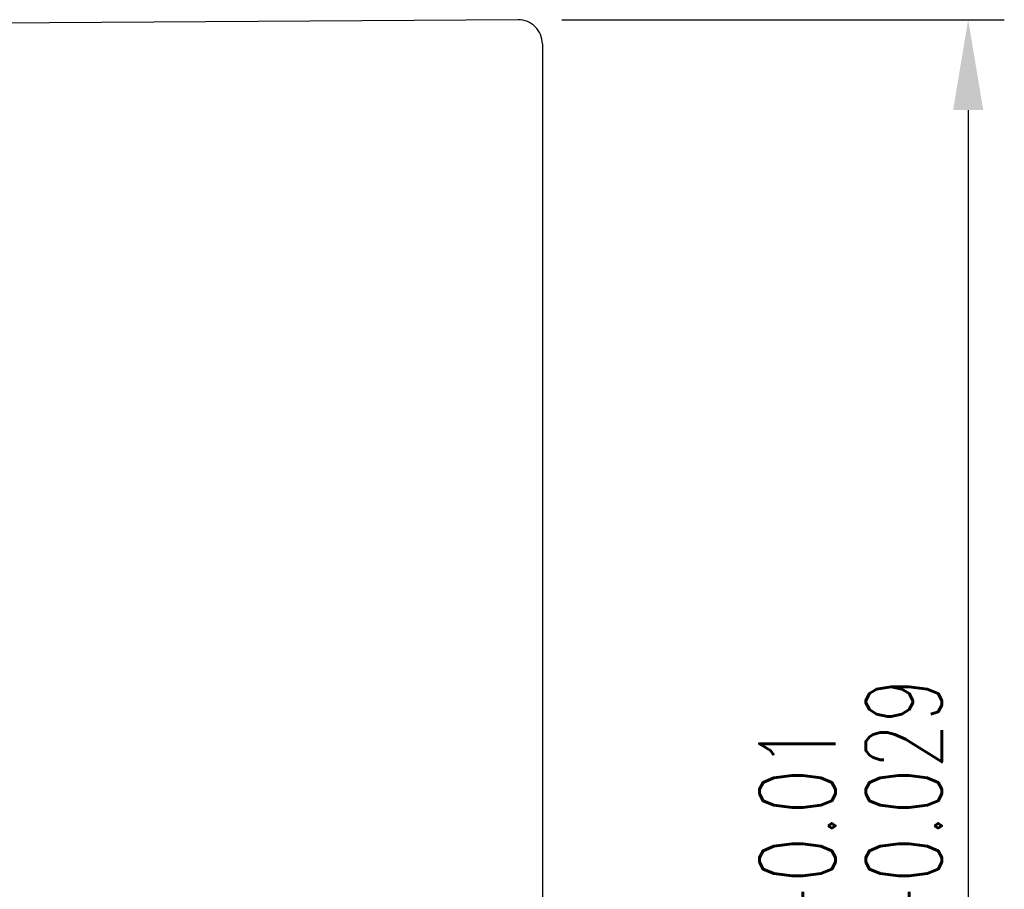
# Model space of a CAD drawing. Extents: x -345 to 906, y -14 to 705.
# Tile 47 of 47: x -102 to -61, y 71 to 107. Entities that reach past the tile are written whole.
import ezdxf

# ---------------------------------------------------------------- set-up
doc = ezdxf.new("R2010")
doc.units = 0
doc.header["$LTSCALE"] = 2
doc.header["$MEASUREMENT"] = 0
doc.layers.add('CHA', color=7, linetype='Continuous')
doc.layers.add('OUT', color=3, linetype='Continuous')
doc.styles.add('DIM-7', font='SIMPLEX.shx', dxfattribs={"width": 0.7, "bigfont": 'chineset.shx'})
doc.dimstyles.new('CNS', dxfattribs={"dimtxt": 3.5, "dimasz": 2.5, "dimexe": 1, "dimexo": 1.5, "dimgap": 0.09, "dimtad": 0, "dimdsep": 46, "dimtxsty": 'DIM-7', "dimcen": 0.09, "dimclrd": 1, "dimclre": 1, "dimclrt": 4, "dimadec": 0, "dimazin": 0, "dimtfac": 1, "dimtix": 1, "dimtmove": 2, "dimatfit": 3, "dimfxl": 1, "dimtvp": 0.971429, "dimtolj": 1, "dimarcsym": 0})

# ---------------------------------------------------------------- blocks, each defined once
blk = doc.blocks.new('*D6')
at = {"layer": 'CHA', "lineweight": -2, "transparency": 16777216}
for p, q in [((-79.527, 107.092), (-61.166, 107.092)), ((-62.666, 103.342), (-62.666, 35.842)), ((-79.527, 32.092), (-61.166, 32.092))]:
    blk.add_line(p, q, dxfattribs=at)
at = {"layer": 'CHA', "transparency": 16777216}
for points in [[(-63.291, 103.342), (-62.041, 103.342), (-62.666, 107.092)], [(-63.291, 35.842), (-62.041, 35.842), (-62.666, 32.092)]]:
    blk.add_solid(points, dxfattribs=at)
at = {"layer": 'DEFPOINTS', "color": 0, "transparency": 16777216}
for p in [(-81.777, 107.092), (-81.777, 32.092), (-62.666, 32.092)]:
    blk.add_point(p, dxfattribs=at)
at = {"layer": 'CHA', "transparency": 16777216, "insert": (-67.541, 69.592), "char_height": 5.25, "attachment_point": 5, "rotation": 90, "style": 'DIM-7'}
blk.add_mtext('\\A1;%%C75{\\H3.15;\\S-0.01^ -0.029;}', dxfattribs=at)

msp = doc.modelspace()

# ---------------------------------------------------------------- linework, layer by layer
at = {"layer": 'OUT', "color": 0}
for p, q in [((-81.335, 107.087), (-149.828, 106.643)), ((-80.328, 106.087), (-80.328, 33.087))]:
    msp.add_line(p, q, dxfattribs=at)
msp.add_arc((-81.328, 106.087), 1, 0, 90.3718, dxfattribs=at)

# ---------------------------------------------------------------- dimensions: what is measured, and where the dimension line sits
at = {"layer": 'CHA', "color": 0}
dim = msp.add_linear_dim(base=(-62.666, 32.092), p1=(-81.777, 107.092), p2=(-81.777, 32.092), angle=90, text='%%C<>', dimstyle='CNS', override={"dimscale": 1.5, "dimgap": 0.8, "dimtad": 1, "dimclrd": 256, "dimclre": 256, "dimclrt": 256, "dimtol": 1, "dimlim": 0, "dimtp": -0.01, "dimtm": 0.029, "dimtfac": 0.6, "dimtdec": 3, "dimtix": 0, "dimtmove": 0}, dxfattribs=at)
dim.commit()
dim.dimension.update_dxf_attribs({"geometry": '*D6', "text_midpoint": (-67.541, 69.592)})

doc.saveas('drawing.dxf')
